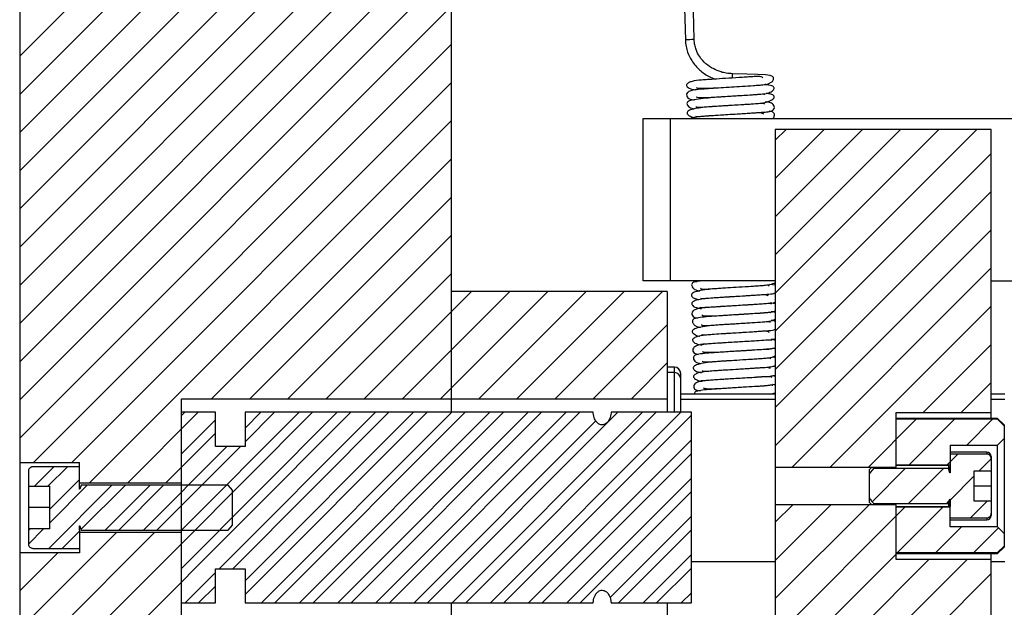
# Model space of a CAD drawing. Header units: inches. Extents: x 1694 to 2505, y -239 to -56.
# Tile 95 of 179: x 1796.72 to 1801.28, y -149.56 to -146.84. Entities that reach past the tile are written whole.
import ezdxf

# ---------------------------------------------------------------- set-up
doc = ezdxf.new("R2010")
doc.units = ezdxf.units.IN
doc.header["$LTSCALE"] = 0.5
doc.header["$MEASUREMENT"] = 0
doc.layers.add('SID-M-F', color=202, linetype='Continuous')
doc.layers.add('SID-M-S', color=105, linetype='Continuous')

msp = doc.modelspace()

# ---------------------------------------------------------------- linework, layer by layer
at = {"layer": 'SID-M-F', "linetype": 'Continuous'}
for p, q in [((1796.71578, -147.01018), (1798.71578, -145.01018)), ((1796.71578, -147.18695), (1798.71578, -145.18695)), ((1796.71578, -147.36373), (1798.71578, -145.36373)), ((1796.71578, -147.54051), (1798.71578, -145.54051)), ((1796.71578, -147.71728), (1798.71578, -145.71728)), ((1796.71578, -147.89406), (1798.71578, -145.89406)), ((1796.71578, -148.07084), (1798.71578, -146.07084)), ((1796.71578, -148.24761), (1798.71578, -146.24761)), ((1796.71578, -148.42439), (1798.71578, -146.42439)), ((1796.71578, -148.60117), (1798.71578, -146.60117)), ((1796.71578, -148.77794), (1798.71578, -146.77794)), ((1796.78049, -148.89001), (1798.71578, -146.95472)), ((1796.95727, -148.89001), (1798.71578, -147.1315)), ((1797.03986, -148.98419), (1798.71578, -147.30827)), ((1800.21578, -147.39926), (1800.26595, -147.3491)), ((1800.21578, -147.57604), (1800.44273, -147.3491)), ((1800.21578, -147.75282), (1800.6195, -147.3491)), ((1800.21578, -147.92959), (1800.79628, -147.3491)), ((1800.21578, -148.10637), (1800.97306, -147.3491)), ((1800.21578, -148.28315), (1801.14983, -147.3491)), ((1797.60485, -148.59598), (1798.71578, -147.48505)), ((1800.21578, -148.45992), (1801.21578, -147.45992)), ((1800.21578, -148.6367), (1801.21578, -147.6367)), ((1797.78163, -148.59598), (1798.71578, -147.66183)), ((1800.21578, -148.81348), (1801.21578, -147.81348)), ((1797.9584, -148.59598), (1798.71578, -147.8386)), ((1800.29412, -148.91192), (1801.21578, -147.99025)), ((1798.13518, -148.59598), (1798.71578, -148.01538)), ((1798.31196, -148.59598), (1798.80884, -148.0991)), ((1798.48873, -148.59598), (1798.98562, -148.0991)), ((1798.66551, -148.59598), (1799.1624, -148.0991)), ((1798.84229, -148.59598), (1799.33917, -148.0991)), ((1799.01906, -148.59598), (1799.51595, -148.0991)), ((1799.19584, -148.59598), (1799.69273, -148.0991)), ((1800.4709, -148.91192), (1801.21578, -148.16703)), ((1799.37262, -148.59598), (1799.71578, -148.25282)), ((1800.90059, -148.659), (1801.21578, -148.34381)), ((1799.54939, -148.59598), (1799.71578, -148.42959)), ((1801.07736, -148.659), (1801.21578, -148.52058)), ((1796.71578, -150.19216), (1798.24964, -148.6583)), ((1797.21664, -148.98419), (1797.54253, -148.6583)), ((1797.46499, -149.26617), (1798.07286, -148.6583)), ((1797.46499, -148.67334), (1797.48003, -148.6583)), ((1797.46499, -149.20367), (1798.01036, -148.6583)), ((1797.46499, -149.38044), (1798.18714, -148.6583)), ((1797.6403, -149.38192), (1798.36391, -148.6583)), ((1797.7028, -149.38192), (1798.42641, -148.6583)), ((1797.76027, -148.79412), (1797.89608, -148.6583)), ((1797.76027, -149.50122), (1798.60319, -148.6583)), ((1797.76027, -148.73162), (1797.83358, -148.6583)), ((1797.76027, -149.43872), (1798.54069, -148.6583)), ((1797.83588, -149.53989), (1798.71747, -148.6583)), ((1797.89838, -149.53989), (1798.77997, -148.6583)), ((1798.01265, -149.53989), (1798.89425, -148.6583)), ((1798.07515, -149.53989), (1798.95675, -148.6583)), ((1798.18943, -149.53989), (1799.07102, -148.6583)), ((1798.25193, -149.53989), (1799.13352, -148.6583)), ((1798.36621, -149.53989), (1799.2478, -148.6583)), ((1798.42871, -149.53989), (1799.3103, -148.6583)), ((1798.60548, -149.53989), (1799.48708, -148.6583)), ((1798.71976, -149.53989), (1799.60135, -148.6583)), ((1798.78226, -149.53989), (1799.66385, -148.6583)), ((1798.89654, -149.53989), (1799.77813, -148.6583)), ((1798.95904, -149.53989), (1799.8272, -148.67173)), ((1797.46499, -148.85011), (1797.62247, -148.69263)), ((1798.54298, -149.53989), (1799.38464, -148.69823)), ((1800.64767, -148.91192), (1800.86897, -148.69062)), ((1800.83581, -148.90056), (1801.04574, -148.69062)), ((1801.10291, -148.81023), (1801.22252, -148.69062)), ((1797.39341, -148.98419), (1797.62247, -148.75513)), ((1797.28896, -149.20292), (1797.67561, -148.81627)), ((1797.35146, -149.20292), (1797.73811, -148.81627)), ((1799.07331, -149.53989), (1799.8272, -148.78601)), ((1799.13581, -149.53989), (1799.8272, -148.84851)), ((1801.01259, -148.90056), (1801.06182, -148.85133)), ((1796.78411, -149.00067), (1796.87431, -148.91047)), ((1796.84661, -149.00067), (1796.93681, -148.91047)), ((1801.16047, -148.92945), (1801.21578, -148.87414)), ((1799.25009, -149.53989), (1799.8272, -148.96278)), ((1800.66456, -149.07181), (1800.81805, -148.91832)), ((1800.83327, -149.07987), (1800.99482, -148.91832)), ((1801.02539, -149.06453), (1801.13766, -148.95226)), ((1796.85061, -149.28772), (1797.14306, -148.99527)), ((1796.85476, -149.1068), (1796.99255, -148.969)), ((1796.85476, -149.1693), (1797.02879, -148.99527)), ((1796.99958, -149.20125), (1797.20556, -148.99527)), ((1797.11218, -149.20292), (1797.31984, -148.99527)), ((1797.17468, -149.20292), (1797.38234, -148.99527)), ((1799.31259, -149.53989), (1799.8272, -149.02528)), ((1800.21578, -149.16703), (1800.29654, -149.08628)), ((1800.21578, -149.34381), (1800.47331, -149.08628)), ((1800.21578, -149.52058), (1800.65009, -149.08628)), ((1800.21578, -149.69736), (1800.81551, -149.09764)), ((1800.78235, -149.30757), (1800.99228, -149.09764)), ((1801.01005, -149.07987), (1801.02138, -149.06854)), ((1801.11983, -149.14687), (1801.19795, -149.06874)), ((1799.4508, -149.51596), (1799.8272, -149.13956)), ((1800.95913, -149.30757), (1801.07874, -149.18796)), ((1796.71578, -149.66183), (1797.16361, -149.214)), ((1796.71578, -149.8386), (1797.34039, -149.214)), ((1796.75633, -149.20522), (1796.76403, -149.19752)), ((1796.75635, -149.26771), (1796.82653, -149.19752)), ((1796.91311, -149.28772), (1796.99255, -149.20828)), ((1799.48937, -149.53989), (1799.8272, -149.20206)), ((1801.1359, -149.30757), (1801.25058, -149.1929)), ((1796.71578, -150.01538), (1797.46499, -149.26617)), ((1796.71578, -149.48505), (1796.89265, -149.30818)), ((1799.60364, -149.53989), (1799.8272, -149.31634)), ((1800.21578, -149.87414), (1800.77578, -149.31414)), ((1799.30891, -150.95778), (1800.92751, -149.33919)), ((1799.48569, -150.95778), (1801.10428, -149.33919)), ((1797.48232, -149.53989), (1797.62247, -149.39974)), ((1799.66247, -150.95778), (1801.21578, -149.40447)), ((1799.66614, -149.53989), (1799.8272, -149.37884)), ((1797.54482, -149.53989), (1797.62247, -149.46224)), ((1799.78042, -149.53989), (1799.8272, -149.49311))]:
    msp.add_line(p, q, dxfattribs=at)
at = {"layer": 'SID-M-S'}
for p, q in [((1796.71578, -142.5991), (1796.71578, -151.19924)), ((1798.71578, -148.6583), (1798.71578, -142.5991)), ((1799.77325, -145.8491), (1799.7993, -146.9343)), ((1799.84029, -146.93331), (1799.81464, -145.86472)), ((1800.01765, -147.09137), (1800.01763, -147.09137)), ((1800.01781, -147.09158), (1800.01765, -147.09137)), ((1800.08384, -147.09275), (1800.01781, -147.09158)), ((1800.13544, -147.0944), (1800.08384, -147.09275)), ((1800.17115, -147.09677), (1800.13544, -147.0944)), ((1800.19271, -147.09992), (1800.17115, -147.09677)), ((1800.17929, -147.13968), (1800.20285, -147.12732)), ((1800.20336, -147.10376), (1800.19271, -147.09992)), ((1800.20285, -147.12732), (1800.20757, -147.11756)), ((1800.20751, -147.10929), (1800.20336, -147.10376)), ((1800.20757, -147.11756), (1800.20751, -147.10929)), ((1799.84935, -147.15498), (1799.85548, -147.15754)), ((1799.85548, -147.15754), (1799.88797, -147.1582)), ((1799.88797, -147.1582), (1799.92864, -147.15705)), ((1799.92864, -147.15705), (1799.96639, -147.15505)), ((1799.96639, -147.15505), (1800.0025, -147.15284)), ((1800.0025, -147.15284), (1800.04777, -147.1501)), ((1800.04777, -147.1501), (1800.09872, -147.1469)), ((1800.09872, -147.1469), (1800.1452, -147.14377)), ((1800.1452, -147.14377), (1800.17929, -147.13968)), ((1799.60377, -148.0491), (1799.60377, -147.2991)), ((1799.60377, -147.2991), (1801.55877, -147.2991)), ((1799.72877, -147.2991), (1799.72877, -148.0491)), ((1800.21578, -147.3491), (1800.21578, -148.91192)), ((1801.21578, -147.3491), (1800.21578, -147.3491)), ((1801.21578, -148.6866), (1801.21578, -147.3491)), ((1800.21578, -148.0491), (1799.60377, -148.0491)), ((1801.21578, -148.0491), (1802.52877, -148.0491)), ((1800.21578, -148.07019), (1800.1902, -148.06597)), ((1799.71578, -148.0991), (1798.71578, -148.0991)), ((1799.71578, -148.0991), (1799.71578, -148.6583)), ((1800.21578, -148.15681), (1800.19217, -148.15209)), ((1800.21578, -148.27699), (1800.21061, -148.27627)), ((1799.74828, -148.4491), (1799.71578, -148.4491)), ((1799.74828, -148.6583), (1799.74828, -148.4491)), ((1800.21578, -148.44439), (1800.21116, -148.44401)), ((1799.74828, -148.4741), (1799.71578, -148.4741)), ((1799.77828, -148.6583), (1799.77828, -148.4791)), ((1800.21578, -148.49176), (1800.20291, -148.48996)), ((1797.46499, -148.59598), (1799.71578, -148.59598)), ((1797.46499, -149.60221), (1797.46499, -148.59598)), ((1800.21578, -148.5741), (1799.77828, -148.5741)), ((1801.27877, -148.5741), (1801.21578, -148.5741)), ((1800.21578, -148.5991), (1799.77828, -148.5991)), ((1801.27877, -148.5991), (1801.21578, -148.5991)), ((1797.62247, -148.6583), (1797.46499, -148.6583)), ((1797.62247, -148.81627), (1797.62247, -148.6583)), ((1797.76027, -148.6583), (1797.76027, -148.81627)), ((1799.37252, -148.6583), (1797.76027, -148.6583)), ((1799.8272, -148.6583), (1799.4551, -148.6583)), ((1799.8272, -149.53989), (1799.8272, -148.6583)), ((1800.77578, -148.659), (1801.21578, -148.659)), ((1800.77578, -148.91192), (1800.77578, -148.659)), ((1801.24578, -148.6866), (1800.77578, -148.6866)), ((1801.27578, -148.7166), (1801.24578, -148.6866)), ((1801.24578, -148.6866), (1801.24578, -148.69062)), ((1801.24578, -148.69062), (1800.77578, -148.69062)), ((1801.27578, -148.72106), (1801.24578, -148.69062)), ((1801.27578, -148.7166), (1801.27578, -149.2816)), ((1801.24578, -148.81023), (1801.27578, -148.77934)), ((1797.76027, -148.81627), (1797.62247, -148.81627)), ((1801.02578, -148.81023), (1801.24578, -148.81023)), ((1801.02578, -148.81023), (1801.02578, -148.91832)), ((1801.24578, -149.18796), (1801.24578, -148.81023)), ((1801.1961, -148.8431), (1801.02578, -148.8431)), ((1801.1961, -148.85133), (1801.02578, -148.85133)), ((1801.1961, -148.8431), (1801.1961, -148.85133)), ((1801.21578, -148.86278), (1801.21578, -149.13541)), ((1796.71578, -148.89001), (1796.99255, -148.89001)), ((1796.99255, -148.91047), (1796.77602, -148.91047)), ((1796.99255, -148.99527), (1796.99255, -148.89001)), ((1800.21578, -148.91192), (1800.77578, -148.91192)), ((1800.21578, -148.91221), (1800.21578, -161.8491)), ((1800.66321, -148.91192), (1800.65078, -148.92435)), ((1800.67103, -148.91192), (1800.67103, -148.91832)), ((1800.77578, -148.90056), (1801.02578, -148.90056)), ((1801.01802, -148.9041), (1800.77578, -148.9041)), ((1801.02386, -148.92015), (1801.01802, -148.9041)), ((1801.01802, -148.9041), (1801.01802, -148.91832)), ((1801.02578, -148.9041), (1801.02539, -148.9041)), ((1801.02539, -148.9041), (1801.02539, -148.93765)), ((1796.75633, -148.93111), (1796.75633, -149.19752)), ((1800.67103, -148.91832), (1800.65078, -148.94353)), ((1800.65078, -148.92435), (1800.65078, -149.07385)), ((1801.01802, -148.91832), (1800.67103, -148.91832)), ((1801.02386, -148.938), (1801.01802, -148.91832)), ((1801.02386, -148.92015), (1801.02386, -148.938)), ((1801.02578, -148.91832), (1801.02539, -148.91832)), ((1801.13766, -149.06874), (1801.13766, -148.92945)), ((1801.13766, -148.92945), (1801.21578, -148.92945)), ((1796.75633, -149.00067), (1796.85476, -149.00067)), ((1796.85476, -149.19752), (1796.85476, -149.00067)), ((1796.99255, -148.98419), (1797.46499, -148.98419)), ((1796.99295, -148.99527), (1796.99255, -148.99527)), ((1796.99295, -149.01297), (1796.99295, -148.99527)), ((1797.00011, -148.99527), (1796.99447, -149.0133)), ((1797.68153, -148.99527), (1797.00011, -148.99527)), ((1797.70121, -149.01836), (1797.68153, -148.99527)), ((1801.13766, -148.9991), (1801.21578, -148.9991)), ((1797.70121, -149.17983), (1797.70121, -149.01836)), ((1796.85476, -149.0991), (1796.75633, -149.0991)), ((1800.77578, -149.08628), (1800.21578, -149.08628)), ((1800.65078, -149.07385), (1800.66321, -149.08628)), ((1800.67103, -149.07987), (1801.01802, -149.07987)), ((1800.67103, -149.07987), (1800.67103, -149.08628)), ((1800.77578, -149.33919), (1800.77578, -149.08628)), ((1800.77578, -149.0941), (1801.01802, -149.0941)), ((1801.02578, -149.09764), (1800.77578, -149.09764)), ((1801.01802, -149.07987), (1801.02386, -149.06019)), ((1801.01802, -149.0941), (1801.02386, -149.07804)), ((1801.01802, -149.07987), (1801.01802, -149.0941)), ((1801.02386, -149.06019), (1801.02386, -149.07804)), ((1801.02539, -149.06054), (1801.02539, -149.0941)), ((1801.02539, -149.07987), (1801.02578, -149.07987)), ((1801.02539, -149.0941), (1801.02578, -149.0941)), ((1801.02578, -149.18796), (1801.02578, -149.07987)), ((1801.21578, -149.06874), (1801.13766, -149.06874)), ((1796.99295, -149.20292), (1796.99295, -149.18522)), ((1796.99447, -149.1849), (1797.00011, -149.20292)), ((1797.68153, -149.20292), (1797.70121, -149.17983)), ((1801.02578, -149.14687), (1801.1961, -149.14687)), ((1801.02578, -149.1551), (1801.1961, -149.1551)), ((1801.24578, -149.18796), (1801.02578, -149.18796)), ((1801.1961, -149.14687), (1801.1961, -149.1551)), ((1801.27578, -149.21885), (1801.24578, -149.18796)), ((1796.75633, -149.19752), (1796.75633, -149.26708)), ((1796.85476, -149.19752), (1796.75633, -149.19752)), ((1796.99255, -149.20292), (1796.99295, -149.20292)), ((1796.99255, -149.20292), (1796.99255, -149.30818)), ((1797.46499, -149.214), (1796.99255, -149.214)), ((1797.00011, -149.20292), (1797.68153, -149.20292)), ((1801.24578, -149.30757), (1801.27578, -149.27714)), ((1801.24578, -149.3116), (1801.27578, -149.2816)), ((1796.99255, -149.30818), (1796.71578, -149.30818)), ((1796.77602, -149.28772), (1796.99255, -149.28772)), ((1800.77578, -149.30757), (1801.24578, -149.30757)), ((1800.77578, -149.3116), (1801.24578, -149.3116)), ((1801.21578, -149.9741), (1801.21578, -149.3116)), ((1801.24578, -149.30757), (1801.24578, -149.3116)), ((1799.8272, -149.3491), (1800.21578, -149.3491)), ((1801.21578, -149.33919), (1800.77578, -149.33919)), ((1801.21578, -149.3491), (1801.27877, -149.3491)), ((1797.62247, -149.38192), (1797.76027, -149.38192)), ((1797.62247, -149.53989), (1797.62247, -149.38192)), ((1797.76027, -149.38192), (1797.76027, -149.53989)), ((1797.46499, -149.53989), (1797.62247, -149.53989)), ((1797.76027, -149.53989), (1799.37252, -149.53989)), ((1798.71578, -151.04201), (1798.71578, -149.53989)), ((1799.4551, -149.53989), (1799.8272, -149.53989)), ((1799.71578, -149.53989), (1799.71578, -151.04201))]:
    msp.add_line(p, q, dxfattribs=at)
for centre, radius, start, end in [((1799.93668, -151.80231), 4.86995, 91.13414, 91.6165), ((1800.09761, -147.10742), 0.08158, 168.65418, 182.73143), ((1799.74828, -148.4791), 0.03, 0, 90), ((1799.74828, -148.5041), 0.03, 0, 90), ((1801.1961, -148.86278), 0.01969, 0, 90), ((1801.0246, -148.91988), 0.000787, 200, 0), ((1801.0246, -149.07831), 0.000787, 0, 160), ((1801.1961, -149.13541), 0.01969, 270, 0)]:
    msp.add_arc(centre, radius, start, end, dxfattribs=at)
for points, knots in [([(1799.7993, -146.9343), (1799.80006, -146.94477), (1799.80153, -146.96491), (1799.8112, -146.99833), (1799.83046, -147.03722), (1799.86381, -147.07453), (1799.90038, -147.10185), (1799.92799, -147.11252), (1799.9376, -147.11623)], [0, 0, 0, 0, 0.10870913, 0.20893511, 0.38536736, 0.64170984, 0.87527647, 1, 1, 1, 1]), ([(1800.01763, -147.09137), (1800.0077, -147.09077), (1799.98873, -147.08964), (1799.95878, -147.08211), (1799.92611, -147.06839), (1799.89286, -147.04533), (1799.86643, -147.01616), (1799.85027, -146.98521), (1799.84219, -146.95828), (1799.84093, -146.94178), (1799.84028, -146.93331)], [0, 0, 0, 0, 0.0927452, 0.177335, 0.3191348, 0.5056934, 0.7070996, 0.8447001, 0.9202791, 1, 1, 1, 1]), ([(1800.158, -147.11), (1800.15603, -147.1083), (1800.15199, -147.1048), (1800.13788, -147.10411), (1800.11873, -147.10465), (1800.09395, -147.1063), (1800.05533, -147.10896), (1800.00285, -147.11217), (1799.94683, -147.11558), (1799.90452, -147.1184), (1799.86602, -147.12109), (1799.83502, -147.12475), (1799.81317, -147.13248), (1799.80277, -147.14094), (1799.80602, -147.15233), (1799.82186, -147.16261), (1799.84154, -147.16534), (1799.84611, -147.16597)], [0, 0, 0, 0, 0.0446009, 0.0917395, 0.1403721, 0.1904004, 0.2416313, 0.3449232, 0.4353483, 0.5088378, 0.5662511, 0.6731267, 0.7273619, 0.7921721, 0.8738551, 0.9706616, 1, 1, 1, 1]), ([(1800.176, -147.14298), (1800.17607, -147.14283), (1800.17671, -147.14159), (1800.17145, -147.14272), (1800.15858, -147.14377), (1800.13254, -147.146), (1800.09259, -147.14875), (1800.03982, -147.1521), (1799.98855, -147.15522), (1799.93995, -147.15821), (1799.89427, -147.16134), (1799.85744, -147.16401), (1799.8292, -147.16763), (1799.81348, -147.17296), (1799.80561, -147.18205), (1799.80437, -147.19366), (1799.81058, -147.20328), (1799.8232, -147.21062), (1799.83496, -147.21144), (1799.84202, -147.21193)], [0, 0, 0, 0, 0.0059706, 0.05069, 0.0997396, 0.1509352, 0.2464252, 0.3326513, 0.4094618, 0.485446, 0.565523, 0.6496945, 0.7296674, 0.8007704, 0.8337197, 0.8676868, 0.9043821, 0.9425149, 1, 1, 1, 1]), ([(1799.84869, -147.24267), (1799.8489, -147.24308), (1799.84991, -147.24506), (1799.85739, -147.2462), (1799.87315, -147.24583), (1799.89988, -147.24374), (1799.93601, -147.24132), (1799.98488, -147.23827), (1800.04223, -147.23476), (1800.09922, -147.23154), (1800.14918, -147.22805), (1800.1896, -147.21982), (1800.21178, -147.20577), (1800.21186, -147.19351), (1800.19893, -147.18592), (1800.18246, -147.18295), (1800.17552, -147.1817)], [0, 0, 0, 0, 0.0138211, 0.0675736, 0.121576, 0.1760542, 0.241437, 0.3209892, 0.413942, 0.507815, 0.5995922, 0.6909653, 0.7807534, 0.8655613, 0.9433615, 1, 1, 1, 1]), ([(1799.84969, -147.19782), (1799.85318, -147.1991), (1799.86032, -147.20173), (1799.88477, -147.20225), (1799.91672, -147.2005), (1799.95474, -147.19792), (1799.99878, -147.19526), (1800.04987, -147.19215), (1800.09931, -147.18912), (1800.14103, -147.18649), (1800.17295, -147.18351), (1800.19857, -147.17565), (1800.21255, -147.16192), (1800.20886, -147.15068), (1800.19421, -147.14416), (1800.1749, -147.14174), (1800.16865, -147.14096)], [0, 0, 0, 0, 0.0715427, 0.1466943, 0.2096808, 0.2682166, 0.3374064, 0.4175189, 0.5034046, 0.5816459, 0.6525594, 0.7168748, 0.7846104, 0.8649774, 0.9562782, 1, 1, 1, 1]), ([(1800.16711, -147.1877), (1800.16584, -147.18694), (1800.16309, -147.18526), (1800.14926, -147.18687), (1800.1275, -147.18861), (1800.09179, -147.19105), (1800.04614, -147.1939), (1799.99727, -147.19688), (1799.95507, -147.19944), (1799.91235, -147.20265), (1799.86654, -147.20743), (1799.82908, -147.21339), (1799.80894, -147.21983), (1799.80491, -147.22885), (1799.80977, -147.23831), (1799.82042, -147.24926), (1799.83294, -147.25198), (1799.84147, -147.25383)], [0, 0, 0, 0, 0.0410487, 0.0893364, 0.1428886, 0.1994011, 0.297265, 0.3736419, 0.4329041, 0.5033024, 0.5906206, 0.6936308, 0.7886855, 0.868756, 0.90321, 0.934083, 1, 1, 1, 1]), ([(1800.16602, -147.23238), (1800.16555, -147.23145), (1800.16348, -147.22727), (1800.14542, -147.22966), (1800.10415, -147.23231), (1800.04696, -147.23609), (1799.98994, -147.23948), (1799.9431, -147.24241), (1799.90473, -147.24489), (1799.86796, -147.24847), (1799.83433, -147.25459), (1799.81188, -147.26206), (1799.8044, -147.27279), (1799.8138, -147.28595), (1799.83245, -147.29156), (1799.84143, -147.29426)], [0, 0, 0, 0, 0.0220532, 0.0987267, 0.1899479, 0.293066, 0.3852213, 0.4603251, 0.5223664, 0.5920532, 0.6733151, 0.7609974, 0.8456486, 0.9257099, 1, 1, 1, 1]), ([(1799.84675, -147.28764), (1799.84914, -147.28843), (1799.85433, -147.29015), (1799.88703, -147.28662), (1799.92784, -147.28406), (1799.97281, -147.28119), (1800.01882, -147.2784), (1800.06579, -147.27559), (1800.11261, -147.27272), (1800.15387, -147.26976), (1800.18312, -147.2674), (1800.2025, -147.2632), (1800.21146, -147.25315), (1800.2126, -147.24336), (1800.20723, -147.23319), (1800.19606, -147.22612), (1800.18367, -147.22264), (1800.17284, -147.22192), (1800.17052, -147.22177)], [0, 0, 0, 0, 0.0704602, 0.1533347, 0.2326865, 0.3061584, 0.3750189, 0.4483709, 0.5280361, 0.6142527, 0.7019276, 0.7823531, 0.8206439, 0.8570348, 0.8903247, 0.9214437, 0.9831431, 1, 1, 1, 1]), ([(1800.16235, -147.27837), (1800.15901, -147.27619), (1800.15323, -147.27241), (1800.13447, -147.27266), (1800.11282, -147.27376), (1800.08595, -147.27564), (1800.04548, -147.27835), (1799.99346, -147.28145), (1799.94011, -147.28476), (1799.90132, -147.28739), (1799.8734, -147.28941), (1799.85031, -147.29207), (1799.83314, -147.29529), (1799.8267, -147.29818), (1799.82466, -147.2991)], [0, 0, 0, 0, 0.0924165, 0.1594075, 0.2287148, 0.3001596, 0.373436, 0.5179819, 0.6400566, 0.7372333, 0.8136437, 0.8884027, 0.9646699, 1, 1, 1, 1]), ([(1800.20317, -147.2991), (1800.20351, -147.29891), (1800.20788, -147.29651), (1800.21216, -147.28874), (1800.21221, -147.27749), (1800.20675, -147.26972), (1800.19995, -147.26633), (1800.18989, -147.26545), (1800.18785, -147.26527)], [0, 0, 0, 0, 0.0155497, 0.1978911, 0.3647993, 0.5327623, 0.9051702, 1, 1, 1, 1]), ([(1799.88424, -148.0491), (1799.87785, -148.04966), (1799.85654, -148.05153), (1799.83789, -148.05561), (1799.82913, -148.06085), (1799.82799, -148.07104), (1799.83243, -148.0828), (1799.84378, -148.09099), (1799.85535, -148.09544), (1799.8636, -148.09593), (1799.86601, -148.09607)], [0, 0, 0, 0, 0.1105328, 0.36903, 0.5819777, 0.6733113, 0.7620154, 0.8578502, 0.9585744, 1, 1, 1, 1]), ([(1799.83683, -148.0491), (1799.8377, -148.04973), (1799.84202, -148.05288), (1799.84846, -148.05311), (1799.85361, -148.0533)], [0, 0, 0, 0, 0.2003489, 1, 1, 1, 1]), ([(1800.18731, -148.07413), (1800.18679, -148.07306), (1800.1849, -148.06913), (1800.16453, -148.0723), (1800.12193, -148.07496), (1800.06491, -148.07866), (1800.00971, -148.08197), (1799.96441, -148.08477), (1799.92504, -148.08741), (1799.88547, -148.09168), (1799.85078, -148.09829), (1799.82956, -148.10641), (1799.82511, -148.11764), (1799.8362, -148.13017), (1799.85246, -148.13434), (1799.85923, -148.13607)], [0, 0, 0, 0, 0.0286899, 0.1058509, 0.1993879, 0.3027665, 0.3915984, 0.4632288, 0.5266201, 0.6023821, 0.6923231, 0.7844301, 0.8694393, 0.94568, 1, 1, 1, 1]), ([(1799.86972, -148.08408), (1799.87023, -148.08481), (1799.87192, -148.08723), (1799.88251, -148.08849), (1799.903, -148.08758), (1799.93418, -148.0852), (1799.97316, -148.08271), (1800.02257, -148.07967), (1800.07632, -148.07639), (1800.12761, -148.07352), (1800.1707, -148.07009), (1800.20259, -148.06499), (1800.21247, -148.0588), (1800.21578, -148.05673)], [0, 0, 0, 0, 0.03629012, 0.12170754, 0.20225448, 0.28131459, 0.37420777, 0.48227667, 0.60271862, 0.71998585, 0.83325099, 0.94418124, 1, 1, 1, 1]), ([(1800.18369, -148.11983), (1800.18026, -148.11779), (1800.17458, -148.11442), (1800.15641, -148.11491), (1800.13625, -148.116), (1800.11093, -148.11778), (1800.0717, -148.12043), (1800.01977, -148.12354), (1799.96492, -148.12693), (1799.91278, -148.13039), (1799.87287, -148.13351), (1799.84287, -148.14144), (1799.82842, -148.1496), (1799.82769, -148.1613), (1799.84335, -148.17317), (1799.8654, -148.17669), (1799.87356, -148.178)], [0, 0, 0, 0, 0.0665714, 0.1103549, 0.1563697, 0.2045418, 0.2547128, 0.3565954, 0.4444017, 0.5154384, 0.6349724, 0.6991482, 0.7707444, 0.8535229, 0.945821, 1, 1, 1, 1]), ([(1799.8689, -148.12935), (1799.87124, -148.13034), (1799.87631, -148.13248), (1799.90685, -148.12912), (1799.94627, -148.12664), (1799.99182, -148.12371), (1800.04, -148.12079), (1800.08917, -148.11787), (1800.13745, -148.11506), (1800.17907, -148.11147), (1800.20473, -148.11036), (1800.21354, -148.1059), (1800.21578, -148.10477)], [0, 0, 0, 0, 0.0901351, 0.194366, 0.2989024, 0.4008218, 0.5006708, 0.6052034, 0.7167032, 0.8358758, 0.9583262, 1, 1, 1, 1]), ([(1800.21578, -148.10954), (1800.21488, -148.10901), (1800.21325, -148.10807), (1800.21026, -148.10789), (1800.20892, -148.10781)], [0, 0, 0, 0, 0.55157884, 1, 1, 1, 1]), ([(1800.196, -148.15664), (1800.19623, -148.1559), (1800.19696, -148.15349), (1800.1882, -148.15482), (1800.16842, -148.15584), (1800.13166, -148.15864), (1800.07862, -148.16211), (1800.02416, -148.16548), (1799.97295, -148.1686), (1799.92677, -148.17166), (1799.87944, -148.17513), (1799.84816, -148.17868), (1799.8327, -148.1901), (1799.82839, -148.20089), (1799.83123, -148.21105), (1799.84057, -148.21968), (1799.85072, -148.22095), (1799.85673, -148.2217)], [0, 0, 0, 0, 0.0216649, 0.070422, 0.1226107, 0.2231282, 0.3171729, 0.4039491, 0.4868556, 0.5688948, 0.6501244, 0.7975945, 0.8311638, 0.8656031, 0.9031258, 0.9425384, 1, 1, 1, 1]), ([(1799.86673, -148.17222), (1799.86714, -148.17287), (1799.86794, -148.17414), (1799.88207, -148.17289), (1799.90477, -148.1713), (1799.93877, -148.16914), (1799.97987, -148.16666), (1800.01827, -148.16429), (1800.05779, -148.16192), (1800.10211, -148.15919), (1800.14694, -148.15641), (1800.18282, -148.15326), (1800.20643, -148.15266), (1800.21515, -148.14761), (1800.21578, -148.14725)], [0, 0, 0, 0, 0.07017, 0.1369672, 0.2043583, 0.3210177, 0.4133636, 0.4849774, 0.5654987, 0.6606384, 0.7704854, 0.8860395, 0.9917888, 1, 1, 1, 1]), ([(1800.19464, -148.19788), (1800.19453, -148.19733), (1800.19417, -148.19549), (1800.18625, -148.19675), (1800.17017, -148.19811), (1800.14015, -148.20041), (1800.09806, -148.20312), (1800.0486, -148.20617), (1800.00491, -148.20882), (1799.96227, -148.21151), (1799.9164, -148.21479), (1799.87389, -148.21836), (1799.84543, -148.2226), (1799.83463, -148.22796), (1799.83196, -148.23599), (1799.8337, -148.24733), (1799.84293, -148.25696), (1799.85542, -148.26312), (1799.86554, -148.26384), (1799.86997, -148.26416)], [0, 0, 0, 0, 0.0184397, 0.0623604, 0.1106515, 0.1624419, 0.2567417, 0.3357363, 0.3992405, 0.4625225, 0.5428823, 0.6408005, 0.7415902, 0.825406, 0.8614178, 0.8952511, 0.9315849, 0.9700502, 1, 1, 1, 1]), ([(1799.87447, -148.25216), (1799.87433, -148.25273), (1799.87357, -148.25571), (1799.88478, -148.25652), (1799.90289, -148.25641), (1799.93284, -148.25406), (1799.97005, -148.25165), (1800.01771, -148.2487), (1800.07111, -148.24542), (1800.12309, -148.24252), (1800.1674, -148.23928), (1800.20029, -148.23524), (1800.21186, -148.22931), (1800.21578, -148.2273)], [0, 0, 0, 0, 0.0209795, 0.1104455, 0.1945609, 0.2741081, 0.3655558, 0.4724803, 0.5938704, 0.7142717, 0.829804, 0.9422524, 1, 1, 1, 1]), ([(1799.87559, -148.20781), (1799.87665, -148.20876), (1799.8802, -148.21192), (1799.90178, -148.21246), (1799.93361, -148.2119), (1799.97151, -148.20935), (1800.01284, -148.20681), (1800.0614, -148.2039), (1800.11143, -148.20072), (1800.15524, -148.1982), (1800.18779, -148.1952), (1800.20846, -148.19313), (1800.21499, -148.18896), (1800.21578, -148.18845)], [0, 0, 0, 0, 0.052173, 0.1751768, 0.2789512, 0.3622603, 0.4528689, 0.5589933, 0.6799422, 0.7955271, 0.8976302, 0.9875414, 1, 1, 1, 1]), ([(1800.21578, -148.23786), (1800.21179, -148.23624), (1800.20645, -148.23407), (1800.19915, -148.23346), (1800.1973, -148.23331)], [0, 0, 0, 0, 0.7472366, 1, 1, 1, 1]), ([(1800.21578, -148.19701), (1800.21253, -148.19574), (1800.20811, -148.19402), (1800.19965, -148.1931), (1800.19741, -148.19285)], [0, 0, 0, 0, 0.73477714, 1, 1, 1, 1]), ([(1800.19209, -148.24224), (1800.19187, -148.24148), (1800.19069, -148.23754), (1800.17428, -148.24039), (1800.13528, -148.24277), (1800.07962, -148.24652), (1800.02349, -148.24986), (1799.97668, -148.25276), (1799.93661, -148.25534), (1799.89658, -148.25926), (1799.85974, -148.26574), (1799.83602, -148.27333), (1799.82841, -148.28451), (1799.83898, -148.29689), (1799.85477, -148.30461), (1799.86533, -148.30569), (1799.86591, -148.30575)], [0, 0, 0, 0, 0.0175043, 0.0909003, 0.1808339, 0.2834461, 0.3739227, 0.4473733, 0.5097227, 0.583321, 0.6714249, 0.7645501, 0.8501194, 0.9265472, 0.995939, 1, 1, 1, 1]), ([(1799.87414, -148.29727), (1799.87548, -148.29843), (1799.87778, -148.30041), (1799.88985, -148.29952), (1799.91008, -148.29792), (1799.94189, -148.29563), (1799.98652, -148.29279), (1800.03473, -148.28984), (1800.0843, -148.2869), (1800.1335, -148.28409), (1800.17733, -148.28043), (1800.20469, -148.27901), (1800.21384, -148.27512), (1800.21578, -148.27429)], [0, 0, 0, 0, 0.071958, 0.1229879, 0.1766278, 0.2838084, 0.3894034, 0.4934501, 0.6009799, 0.7153121, 0.8373463, 0.9654812, 1, 1, 1, 1]), ([(1800.18754, -148.28837), (1800.1852, -148.28656), (1800.17894, -148.28174), (1800.15506, -148.28365), (1800.12465, -148.28557), (1800.0869, -148.28823), (1800.03489, -148.29136), (1799.9784, -148.29481), (1799.93507, -148.29767), (1799.90281, -148.29994), (1799.87462, -148.30311), (1799.85034, -148.30882), (1799.83406, -148.31661), (1799.83054, -148.32782), (1799.84426, -148.34043), (1799.86716, -148.34481), (1799.87701, -148.34669)], [0, 0, 0, 0, 0.0521728, 0.1395747, 0.1869314, 0.2364328, 0.3389061, 0.4292378, 0.5028024, 0.562612, 0.6235005, 0.6881949, 0.759245, 0.8407896, 0.931511, 1, 1, 1, 1]), ([(1800.19962, -148.32546), (1800.19965, -148.32533), (1800.20005, -148.32321), (1800.19433, -148.32397), (1800.17824, -148.32394), (1800.14413, -148.32654), (1800.09217, -148.32997), (1800.03713, -148.33344), (1799.98486, -148.33661), (1799.93778, -148.33962), (1799.8884, -148.34347), (1799.85276, -148.34551), (1799.83329, -148.36209), (1799.83361, -148.37657), (1799.84163, -148.38697), (1799.85222, -148.38889), (1799.85889, -148.3901)], [0, 0, 0, 0, 0.003216, 0.0506569, 0.1023732, 0.2044363, 0.3008534, 0.390572, 0.4753464, 0.558367, 0.6397042, 0.7887547, 0.8563871, 0.8934317, 0.9328082, 1, 1, 1, 1]), ([(1799.87045, -148.34084), (1799.87033, -148.34145), (1799.87003, -148.34289), (1799.8802, -148.34199), (1799.90068, -148.34044), (1799.93417, -148.33819), (1799.97622, -148.33562), (1800.01538, -148.33321), (1800.05471, -148.33083), (1800.09829, -148.32817), (1800.14379, -148.32541), (1800.18126, -148.32212), (1800.20507, -148.32179), (1800.21486, -148.3177), (1800.21578, -148.31732)], [0, 0, 0, 0, 0.046304, 0.1106886, 0.1799167, 0.3028869, 0.402201, 0.4783663, 0.5580764, 0.6522693, 0.7610212, 0.8794437, 0.9886764, 1, 1, 1, 1]), ([(1800.21578, -148.3248), (1800.21192, -148.32332), (1800.20751, -148.32162), (1800.19789, -148.32069), (1800.19667, -148.32057)], [0, 0, 0, 0, 0.8740223, 1, 1, 1, 1]), ([(1800.19965, -148.36594), (1800.19967, -148.36574), (1800.19985, -148.36381), (1800.19452, -148.36495), (1800.18117, -148.36593), (1800.1533, -148.36832), (1800.11167, -148.37099), (1800.06112, -148.37415), (1800.01634, -148.37686), (1799.97348, -148.37953), (1799.92815, -148.38265), (1799.88436, -148.38622), (1799.85391, -148.38984), (1799.84032, -148.39523), (1799.83648, -148.40178), (1799.83605, -148.41161), (1799.84265, -148.42246), (1799.8549, -148.4305), (1799.86593, -148.43163), (1799.87162, -148.43221)], [0, 0, 0, 0, 0.0051454, 0.0480654, 0.0953121, 0.1468241, 0.2440251, 0.3262138, 0.3932033, 0.4556562, 0.5339666, 0.6290024, 0.7307904, 0.8167246, 0.8537489, 0.8878259, 0.9231641, 0.9604109, 1, 1, 1, 1]), ([(1799.87907, -148.37638), (1799.87948, -148.37696), (1799.88171, -148.38019), (1799.90092, -148.38053), (1799.93179, -148.38069), (1799.96923, -148.37827), (1800.00981, -148.37573), (1800.05678, -148.37286), (1800.10739, -148.36994), (1800.1635, -148.3655), (1800.20024, -148.36658), (1800.21502, -148.35901), (1800.21578, -148.35862)], [0, 0, 0, 0, 0.0282708, 0.1565837, 0.2678241, 0.3559366, 0.444812, 0.5494735, 0.6699729, 0.790572, 0.9891841, 1, 1, 1, 1]), ([(1800.21578, -148.36418), (1800.21498, -148.36386), (1800.21248, -148.36286), (1800.20748, -148.36233), (1800.20409, -148.36197)], [0, 0, 0, 0, 0.3207438, 1, 1, 1, 1]), ([(1800.19588, -148.41071), (1800.19432, -148.40951), (1800.19027, -148.40635), (1800.1673, -148.4094), (1800.13834, -148.41139), (1800.10194, -148.41387), (1800.05423, -148.41673), (1800.00283, -148.41989), (1799.96038, -148.42248), (1799.92032, -148.42558), (1799.88001, -148.43106), (1799.84916, -148.43798), (1799.83379, -148.44762), (1799.83594, -148.45959), (1799.8523, -148.47127), (1799.86832, -148.47364), (1799.8748, -148.4746)], [0, 0, 0, 0, 0.051295, 0.1339214, 0.1813389, 0.2325658, 0.3294591, 0.4095944, 0.4733731, 0.5403926, 0.6217094, 0.7153029, 0.8039245, 0.8835703, 0.9528965, 1, 1, 1, 1]), ([(1799.87708, -148.42127), (1799.87709, -148.42128), (1799.87767, -148.42341), (1799.88634, -148.42467), (1799.90331, -148.42511), (1799.93161, -148.42294), (1799.9674, -148.42056), (1800.01306, -148.41772), (1800.06588, -148.41447), (1800.11839, -148.41149), (1800.16398, -148.40838), (1800.19795, -148.40512), (1800.21116, -148.39955), (1800.21578, -148.3976)], [0, 0, 0, 0, 0.0007568, 0.0948533, 0.1830115, 0.2643778, 0.354426, 0.4602771, 0.5818294, 0.7058875, 0.8241755, 0.9385448, 1, 1, 1, 1]), ([(1800.21578, -148.40456), (1800.21529, -148.40431), (1800.21214, -148.40272), (1800.20723, -148.40247), (1800.20308, -148.40226)], [0, 0, 0, 0, 0.1562102, 1, 1, 1, 1]), ([(1800.19245, -148.45621), (1800.19196, -148.45558), (1800.18872, -148.4514), (1800.1753, -148.45138), (1800.15154, -148.45248), (1800.12776, -148.45417), (1800.09952, -148.45611), (1800.05856, -148.45871), (1800.00872, -148.46167), (1799.95893, -148.46484), (1799.92226, -148.46727), (1799.89221, -148.46985), (1799.86528, -148.47434), (1799.84477, -148.48111), (1799.83415, -148.49053), (1799.84004, -148.50254), (1799.85672, -148.51212), (1799.87344, -148.5143), (1799.8767, -148.51472)], [0, 0, 0, 0, 0.014845, 0.0979433, 0.1432845, 0.1909948, 0.2409422, 0.2929625, 0.3914688, 0.4731866, 0.5380829, 0.5982639, 0.6624334, 0.7312452, 0.8072678, 0.8904654, 0.9786601, 1, 1, 1, 1]), ([(1799.87785, -148.46592), (1799.87803, -148.46625), (1799.8794, -148.46877), (1799.88974, -148.4684), (1799.92149, -148.4658), (1799.96194, -148.46309), (1800.00842, -148.46018), (1800.05776, -148.45718), (1800.10806, -148.45433), (1800.15629, -148.45112), (1800.19436, -148.44833), (1800.20966, -148.44454), (1800.21578, -148.44302)], [0, 0, 0, 0, 0.0143966, 0.113047, 0.2211089, 0.3300565, 0.4384877, 0.5472216, 0.6614753, 0.7830035, 0.9130826, 1, 1, 1, 1]), ([(1800.19939, -148.49666), (1800.1992, -148.49577), (1800.19864, -148.49303), (1800.18886, -148.49338), (1800.1686, -148.49357), (1800.13131, -148.4961), (1800.07752, -148.49968), (1800.02249, -148.50305), (1799.97166, -148.50616), (1799.92715, -148.50923), (1799.89322, -148.51156), (1799.86518, -148.5154), (1799.84828, -148.52067), (1799.83876, -148.53097), (1799.8369, -148.54193), (1799.84365, -148.55565), (1799.85757, -148.55707), (1799.86737, -148.55807)], [0, 0, 0, 0, 0.0244234, 0.0747537, 0.1264762, 0.2263397, 0.32092, 0.4092189, 0.4938505, 0.5759067, 0.6553153, 0.7296495, 0.798812, 0.8324421, 0.8685284, 0.9073757, 1, 1, 1, 1]), ([(1799.87282, -148.51002), (1799.87304, -148.51034), (1799.87364, -148.51123), (1799.88375, -148.51076), (1799.91158, -148.50842), (1799.95434, -148.5057), (1799.99557, -148.50317), (1800.03474, -148.50077), (1800.07563, -148.49829), (1800.12087, -148.49563), (1800.16395, -148.49226), (1800.19484, -148.49154), (1800.21032, -148.48747), (1800.21578, -148.48604)], [0, 0, 0, 0, 0.0343265, 0.0970223, 0.2318864, 0.3473873, 0.4395471, 0.5150024, 0.6018449, 0.7029814, 0.8185283, 0.9359752, 1, 1, 1, 1]), ([(1800.20404, -148.53428), (1800.20341, -148.53375), (1800.20195, -148.53252), (1800.19069, -148.53407), (1800.17186, -148.53563), (1800.14059, -148.53787), (1800.09851, -148.54059), (1800.04992, -148.54357), (1800.00593, -148.54623), (1799.9622, -148.54901), (1799.91593, -148.55243), (1799.87673, -148.55543), (1799.85143, -148.5607), (1799.84165, -148.56443), (1799.84094, -148.57238), (1799.84079, -148.5741)], [0, 0, 0, 0, 0.03991712, 0.09321846, 0.15161281, 0.21136951, 0.31790896, 0.4073969, 0.4802691, 0.55955571, 0.65695751, 0.77247307, 0.88282257, 0.97467944, 1, 1, 1, 1]), ([(1799.88376, -148.54464), (1799.88463, -148.5455), (1799.8879, -148.54876), (1799.90966, -148.54916), (1799.94228, -148.54881), (1799.98065, -148.54628), (1800.02192, -148.54372), (1800.06999, -148.54087), (1800.11984, -148.53759), (1800.17325, -148.53503), (1800.1999, -148.5303), (1800.21578, -148.52749)], [0, 0, 0, 0, 0.0471639, 0.1779949, 0.2886886, 0.3760019, 0.468296, 0.576606, 0.7006673, 0.8216594, 1, 1, 1, 1]), ([(1800.21578, -148.53185), (1800.21485, -148.53154), (1800.21212, -148.53062), (1800.207, -148.53013), (1800.20362, -148.52982)], [0, 0, 0, 0, 0.3395013, 1, 1, 1, 1]), ([(1800.18701, -148.5741), (1800.19557, -148.57326), (1800.20708, -148.57215), (1800.21401, -148.56885), (1800.21578, -148.56801)], [0, 0, 0, 0, 0.7436019, 1, 1, 1, 1]), ([(1800.21578, -148.57198), (1800.21505, -148.57169), (1800.21293, -148.57085), (1800.20986, -148.57069), (1800.20785, -148.57059)], [0, 0, 0, 0, 0.3465293, 1, 1, 1, 1]), ([(1799.4551, -148.6583), (1799.45505, -148.65954), (1799.45456, -148.66972), (1799.45067, -148.6859), (1799.44025, -148.70358), (1799.4289, -148.71327), (1799.41766, -148.71697), (1799.40809, -148.7166), (1799.39812, -148.71263), (1799.38742, -148.70354), (1799.37714, -148.68647), (1799.3731, -148.66994), (1799.37259, -148.65969), (1799.37252, -148.6583)], [0, 0, 0, 0, 0.0239191, 0.1963447, 0.3131741, 0.4147541, 0.4757338, 0.5369246, 0.595114, 0.6793139, 0.8023021, 0.9731642, 1, 1, 1, 1]), ([(1801.21578, -148.87228), (1801.21573, -148.8712), (1801.21558, -148.86757), (1801.21359, -148.86166), (1801.20898, -148.85582), (1801.20292, -148.85218), (1801.19837, -148.85133), (1801.19615, -148.85133), (1801.1961, -148.85133)], [0, 0, 0, 0, 0.1021057, 0.3424625, 0.5735086, 0.7904972, 0.9953109, 1, 1, 1, 1]), ([(1796.77602, -148.91047), (1796.77545, -148.91048), (1796.77277, -148.91056), (1796.76896, -148.91161), (1796.76412, -148.91435), (1796.76001, -148.91843), (1796.7569, -148.92453), (1796.75652, -148.92896), (1796.75633, -148.93111)], [0, 0, 0, 0, 0.0540553, 0.2550227, 0.3654799, 0.5808361, 0.7959025, 1, 1, 1, 1]), ([(1801.02539, -148.93765), (1801.02538, -148.93779), (1801.02535, -148.93804), (1801.02519, -148.93835), (1801.02502, -148.93852), (1801.02487, -148.93862), (1801.02471, -148.93868), (1801.02449, -148.93868), (1801.02429, -148.9386), (1801.02409, -148.93845), (1801.02394, -148.93824), (1801.02388, -148.93807), (1801.02386, -148.938)], [0, 0, 0, 0, 0.1627423, 0.3038051, 0.4139585, 0.4426692, 0.5279968, 0.6135497, 0.6958947, 0.7836839, 0.9113574, 1, 1, 1, 1]), ([(1796.99447, -149.0133), (1796.99443, -149.01341), (1796.99435, -149.0136), (1796.99413, -149.01381), (1796.99388, -149.01392), (1796.99363, -149.01392), (1796.99341, -149.01385), (1796.99322, -149.0137), (1796.99306, -149.01348), (1796.99296, -149.01323), (1796.99295, -149.01305), (1796.99295, -149.01297)], [0, 0, 0, 0, 0.14624447, 0.26082174, 0.37602024, 0.47604468, 0.56892157, 0.66593064, 0.77535585, 0.90285561, 1, 1, 1, 1]), ([(1800.65078, -149.05466), (1800.65458, -149.05961), (1800.66114, -149.06817), (1800.6681, -149.0764), (1800.67103, -149.07987)], [0, 0, 0, 0, 0.5786032, 1, 1, 1, 1]), ([(1801.02386, -149.06019), (1801.0239, -149.06008), (1801.02398, -149.05987), (1801.02418, -149.05966), (1801.0244, -149.05954), (1801.02463, -149.05951), (1801.02485, -149.05956), (1801.02505, -149.05968), (1801.02524, -149.05991), (1801.02537, -149.06022), (1801.02538, -149.06044), (1801.02539, -149.06054)], [0, 0, 0, 0, 0.14520319, 0.25847651, 0.3512671, 0.44449101, 0.52788616, 0.61268929, 0.73183556, 0.88366982, 1, 1, 1, 1]), ([(1801.1961, -149.14687), (1801.19734, -149.14679), (1801.20068, -149.14659), (1801.20489, -149.1449), (1801.20939, -149.14173), (1801.21311, -149.13725), (1801.21545, -149.13136), (1801.21569, -149.12748), (1801.21578, -149.12591)], [0, 0, 0, 0, 0.1173063, 0.3141691, 0.4162537, 0.6345429, 0.8524453, 1, 1, 1, 1]), ([(1796.99295, -149.18522), (1796.99295, -149.18521), (1796.99295, -149.18507), (1796.993, -149.18481), (1796.99318, -149.18451), (1796.99343, -149.18433), (1796.99367, -149.18427), (1796.9939, -149.18428), (1796.99411, -149.18437), (1796.99429, -149.18454), (1796.99441, -149.18472), (1796.99446, -149.18485), (1796.99447, -149.1849)], [0, 0, 0, 0, 0.0150958, 0.1709168, 0.3252995, 0.4456887, 0.5401995, 0.6348402, 0.7278199, 0.8271619, 0.9405402, 1, 1, 1, 1]), ([(1796.75633, -149.26708), (1796.7565, -149.2691), (1796.75686, -149.27356), (1796.76, -149.27982), (1796.76513, -149.28477), (1796.77081, -149.28736), (1796.77454, -149.28762), (1796.77602, -149.28772)], [0, 0, 0, 0, 0.1916233, 0.4231407, 0.6465451, 0.8595352, 1, 1, 1, 1]), ([(1799.37252, -149.53989), (1799.37268, -149.53737), (1799.37339, -149.52574), (1799.37838, -149.50883), (1799.389, -149.49306), (1799.39927, -149.48487), (1799.40951, -149.48125), (1799.41929, -149.48152), (1799.42935, -149.48546), (1799.44004, -149.49447), (1799.45036, -149.51141), (1799.4545, -149.528), (1799.45503, -149.53836), (1799.4551, -149.53989)], [0, 0, 0, 0, 0.0485659, 0.2244588, 0.330752, 0.4102572, 0.4729954, 0.5359862, 0.5941654, 0.6779314, 0.8001936, 0.9704864, 1, 1, 1, 1])]:
    msp.add_open_spline(points, degree=3, knots=knots, dxfattribs=at)

doc.saveas('drawing.dxf')
